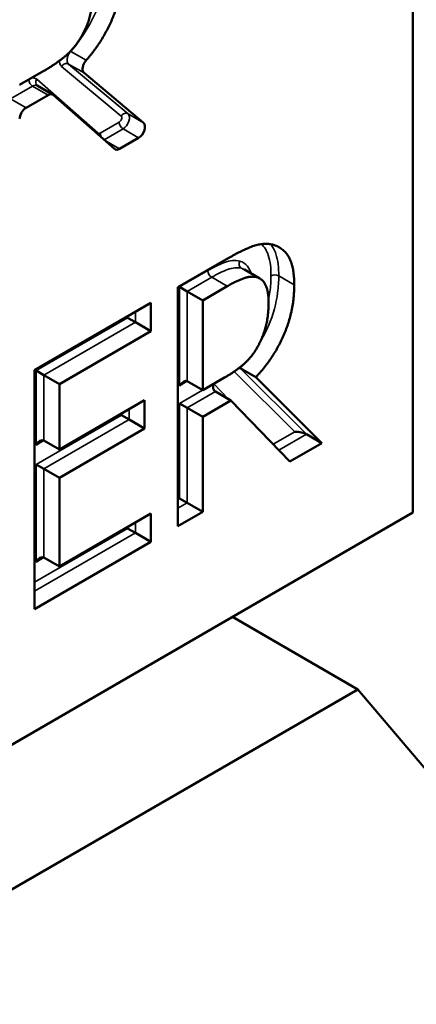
# Model space of a CAD drawing. Header units: inches. Extents: x 0 to 136, y 2 to 86.
# Tile 136 of 160: x 119.076 to 119.293, y 60.563 to 61.101. Entities that reach past the tile are written whole.
import ezdxf

# ---------------------------------------------------------------- set-up
doc = ezdxf.new("R2010")
doc.units = ezdxf.units.IN
doc.header["$LTSCALE"] = 4
doc.header["$MEASUREMENT"] = 0
doc.layers.add('Visible (ANSI)', color=7, linetype='Continuous', lineweight=50)
doc.layers.add('Visible Narrow (ANSI)', color=7, linetype='Continuous', lineweight=35)

msp = doc.modelspace()

# ---------------------------------------------------------------- linework, layer by layer
at = {"layer": 'Visible (ANSI)'}
for p, q in [((119.29076, 61.30333), (119.29076, 60.8313)), ((119.07551, 61.06501), (119.08872, 61.07263)), ((119.11075, 61.07153), (119.14332, 61.04433)), ((119.09354, 61.05972), (119.08506, 61.06461)), ((119.09104, 61.05947), (119.07905, 61.05254)), ((119.12745, 61.03005), (119.09381, 61.05952)), ((119.14058, 61.03609), (119.13021, 61.0301)), ((119.16215, 60.95446), (119.18838, 60.9696)), ((119.20699, 60.95921), (119.1985, 60.96411)), ((119.16215, 60.82382), (119.16215, 60.95446)), ((119.163, 60.95461), (119.16724, 60.95216)), ((119.17572, 60.94726), (119.16724, 60.95216)), ((119.18911, 60.95499), (119.17572, 60.94726)), ((119.08367, 60.90915), (119.1473, 60.94588)), ((119.1473, 60.94588), (119.1473, 60.93043)), ((119.17572, 60.94726), (119.17572, 60.89814)), ((119.13457, 60.93777), (119.13882, 60.93533)), ((119.1473, 60.93043), (119.13882, 60.93533)), ((119.1473, 60.93043), (119.09724, 60.90152)), ((119.08367, 60.77851), (119.08367, 60.90915)), ((119.08452, 60.90887), (119.08876, 60.90642)), ((119.2047, 60.90523), (119.19621, 60.91013)), ((119.09724, 60.90152), (119.08876, 60.90642)), ((119.17572, 60.89814), (119.16724, 60.90304)), ((119.17572, 60.89814), (119.18764, 60.90502)), ((119.2047, 60.90523), (119.24091, 60.86929)), ((119.09724, 60.90152), (119.09724, 60.86574)), ((119.19113, 60.89253), (119.18264, 60.89742)), ((119.09724, 60.86574), (119.14391, 60.89268)), ((119.14391, 60.89268), (119.14391, 60.87723)), ((119.19113, 60.89253), (119.17572, 60.88363)), ((119.2234, 60.85918), (119.19113, 60.89253)), ((119.163, 60.89098), (119.16724, 60.88853)), ((119.17572, 60.88363), (119.16724, 60.88853)), ((119.13118, 60.88458), (119.13542, 60.88213)), ((119.14391, 60.87723), (119.13542, 60.88213)), ((119.17572, 60.88363), (119.17572, 60.83165)), ((119.14391, 60.87723), (119.09724, 60.85029)), ((119.09724, 60.86574), (119.08876, 60.87064)), ((119.24091, 60.86929), (119.23243, 60.87419)), ((119.24091, 60.86929), (119.2234, 60.85918)), ((119.08452, 60.85763), (119.08876, 60.85518)), ((119.09724, 60.85029), (119.08876, 60.85518)), ((119.09724, 60.85029), (119.09724, 60.8018)), ((119.163, 60.839), (119.16724, 60.83655)), ((119.17572, 60.83165), (119.16724, 60.83655)), ((119.29076, 60.8313), (118.13066, 60.16151)), ((119.09724, 60.8018), (119.1473, 60.8307)), ((119.1473, 60.8307), (119.1473, 60.81524)), ((119.17572, 60.83165), (119.16215, 60.82382)), ((119.13457, 60.82259), (119.13882, 60.82014)), ((119.1473, 60.81524), (119.13882, 60.82014)), ((119.1473, 60.81524), (119.08367, 60.77851)), ((119.09724, 60.8018), (119.08876, 60.8067)), ((119.26055, 60.73468), (119.19198, 60.77427)), ((119.26055, 60.73468), (118.21757, 60.13251)), ((119.45596, 60.50454), (119.26055, 60.73468))]:
    msp.add_line(p, q, dxfattribs=at)
for centre, major_axis, ratio, start_param, end_param in [((119.09104, 61.05539), (0.0025, 0.00433), 0.57735, 6.169041, 7.068583), ((119.07905, 61.04846), (0.0025, 0.00433), 0.57735, 0.785398, 2.356194), ((119.14058, 61.04017), (0.0025, 0.00433), 0.57735, 3.926991, 6.183111), ((119.13021, 61.03418), (-0.0025, -0.00433), 0.57735, 6.169041, 7.068583), ((119.16512, 60.89936), (0.00212, 0.00367), 0.57735, 0, 1.570796), ((119.18373, 60.9005), (-0.00046, -0.0033), 0.709635, 4.50882, 6.003558), ((119.08664, 60.86697), (0.00212, 0.00367), 0.57735, 0, 1.570796), ((119.22823, 60.87422), (-0.0047, 0.00061), 0.226222, 3.639229, 5.210026), ((119.08664, 60.80302), (0.00212, 0.00367), 0.57735, 0, 1.570796)]:
    msp.add_ellipse(centre, major_axis=major_axis, ratio=ratio, start_param=start_param, end_param=end_param, dxfattribs=at)
for points, degree, knots in [([(119.13126, 61.12588), (119.13126, 61.11159), (119.11987, 61.08757), (119.11192, 61.07845)], 2, [0, 0, 0, 1, 1.800624, 1.800624, 1.800624]), ([(119.11075, 61.07153), (119.11046, 61.07177), (119.11024, 61.07212), (119.10997, 61.07298), (119.10993, 61.07349), (119.11001, 61.0746), (119.11014, 61.07519), (119.11053, 61.07626), (119.11075, 61.07674), (119.11128, 61.07764), (119.11159, 61.07807), (119.11192, 61.07845)], 3, [0, 0, 0, 0, 0.00496118, 0.00496118, 0.00992237, 0.00992237, 0.01488355, 0.01488355, 0.01888589, 0.01888589, 0.02288822, 0.02288822, 0.02288822, 0.02288822]), ([(119.08501, 61.06465), (119.08501, 61.06465), (119.08502, 61.06464), (119.08502, 61.06464), (119.08502, 61.06464), (119.08503, 61.06463), (119.08503, 61.06463), (119.08504, 61.06463), (119.08504, 61.06462), (119.08505, 61.06462), (119.08505, 61.06462), (119.08506, 61.06461)], 3, [0.671254, 0.671254, 0.671254, 0.671254, 0.6940829, 0.6940829, 0.7169117, 0.7169117, 0.7397405, 0.7397405, 0.7625693, 0.7625693, 0.7853982, 0.7853982, 0.7853982, 0.7853982])]:
    msp.add_open_spline(points, degree=degree, knots=knots, dxfattribs=at)
for points, degree in [([(119.10916, 61.09121), (119.11246, 61.09671), (119.11558, 61.10868), (119.11558, 61.11545)], 2), ([(119.08872, 61.07263), (119.09523, 61.07639), (119.10559, 61.08501), (119.10916, 61.09121)], 2), ([(119.18838, 60.9696), (119.19709, 60.97463), (119.20891, 60.97902), (119.21423, 60.97764)], 2), ([(119.21423, 60.97764), (119.21955, 60.97627), (119.22578, 60.966), (119.22578, 60.95573)], 2), ([(119.20534, 60.95991), (119.2025, 60.9607), (119.19479, 60.95827), (119.18911, 60.95499)], 2), ([(119.21176, 60.94625), (119.21176, 60.95197), (119.20864, 60.95896), (119.20534, 60.95991)], 2), ([(119.22578, 60.95573), (119.22578, 60.94144), (119.21451, 60.91555), (119.2047, 60.90523)], 2), ([(119.20598, 60.92238), (119.20891, 60.92767), (119.21176, 60.93948), (119.21176, 60.94625)], 2), ([(119.18764, 60.90502), (119.19342, 60.90835), (119.20277, 60.9164), (119.20598, 60.92238)], 2), ([(119.19565, 60.91038), (119.19586, 60.91031), (119.19605, 60.91022), (119.19621, 60.91013)], 3)]:
    msp.add_open_spline(points, degree=degree, dxfattribs=at)
at = {"layer": 'Visible Narrow (ANSI)'}
for p, q in [((119.11192, 61.07845), (119.10344, 61.08335)), ((119.0985, 61.07515), (119.13107, 61.04796)), ((119.13483, 61.04923), (119.10227, 61.07643)), ((119.10227, 61.07643), (119.11075, 61.07153)), ((119.07056, 61.05744), (119.08256, 61.06437)), ((119.08256, 61.06437), (119.09104, 61.05947)), ((119.1185, 61.03865), (119.08487, 61.06813)), ((119.07905, 61.05254), (119.07056, 61.05744)), ((119.14332, 61.04433), (119.13483, 61.04923)), ((119.12997, 61.04466), (119.11961, 61.03868)), ((119.12177, 61.03502), (119.13209, 61.04099)), ((119.13209, 61.04099), (119.14058, 61.03609)), ((119.13021, 61.0301), (119.12192, 61.03489)), ((119.1785, 60.96356), (119.163, 60.95461)), ((119.20534, 60.95991), (119.19685, 60.96481)), ((119.16724, 60.95216), (119.18062, 60.95989)), ((119.18911, 60.95499), (119.18062, 60.95989)), ((119.22578, 60.95573), (119.2173, 60.96063)), ((119.163, 60.95461), (119.163, 60.90059)), ((119.16724, 60.90304), (119.16724, 60.95216)), ((119.13882, 60.93533), (119.13882, 60.94098)), ((119.13457, 60.93777), (119.08452, 60.90887)), ((119.08876, 60.90642), (119.13882, 60.93533)), ((119.13457, 60.93853), (119.13457, 60.93777)), ((119.08452, 60.90887), (119.08452, 60.86819)), ((119.19293, 60.90837), (119.22611, 60.87544)), ((119.23243, 60.87419), (119.19621, 60.91013)), ((119.08876, 60.87064), (119.08876, 60.90642)), ((119.163, 60.90059), (119.16724, 60.90304)), ((119.17556, 60.89823), (119.163, 60.89098)), ((119.16724, 60.88853), (119.18264, 60.89742)), ((119.18974, 60.89333), (119.18173, 60.9016)), ((119.13542, 60.88213), (119.13542, 60.88779)), ((119.163, 60.89098), (119.163, 60.839)), ((119.16724, 60.83655), (119.16724, 60.88853)), ((119.13118, 60.88458), (119.08452, 60.85763)), ((119.08876, 60.85518), (119.13542, 60.88213)), ((119.13118, 60.88534), (119.13118, 60.88458)), ((119.08452, 60.86819), (119.08876, 60.87064)), ((119.22611, 60.87544), (119.21427, 60.86861)), ((119.21732, 60.86546), (119.23243, 60.87419)), ((119.08452, 60.85763), (119.08452, 60.80425)), ((119.08876, 60.8067), (119.08876, 60.85518)), ((119.163, 60.839), (119.16215, 60.83852)), ((119.16215, 60.83362), (119.16724, 60.83655)), ((119.13457, 60.82259), (119.08367, 60.7932)), ((119.13457, 60.82335), (119.13457, 60.82259)), ((119.13882, 60.82014), (119.13882, 60.8258)), ((119.08367, 60.78831), (119.13882, 60.82014)), ((119.08452, 60.80425), (119.08876, 60.8067))]:
    msp.add_line(p, q, dxfattribs=at)
for centre, major_axis, ratio, start_param, end_param in [((119.1025, 61.085), (0.00226, -0.00197), 0.261897, 5.302345, 5.353681), ((119.10062, 61.07393), (0.00192, 0.0023), 0.812411, 0.140361, 1.711158), ((119.08256, 61.06682), (0.0015, -0.0026), 0.57735, 4.003049, 5.497787), ((119.08044, 61.06151), (0.004, 0.00693), 0.57735, 6.169041, 6.824757), ((119.08256, 61.06028), (0.0025, 0.00433), 0.57735, 0, 0.785398), ((119.08699, 61.0669), (-0.00198, -0.00226), 0.811183, 4.872091, 6.283185), ((119.12997, 61.04629), (0.001, 0.00173), 0.57735, 3.926991, 6.183111), ((119.13319, 61.04673), (0.00192, 0.0023), 0.812411, 0.140361, 1.711158), ((119.13209, 61.04507), (0.0025, 0.00433), 0.57735, 3.926991, 6.183111), ((119.13209, 61.04344), (0.0015, -0.0026), 0.57735, 3.926991, 5.497787), ((119.12062, 61.03743), (-0.00198, -0.00226), 0.811183, 4.872091, 5.071218), ((119.11961, 61.04031), (-0.001, -0.00173), 0.57735, 6.169041, 7.068583), ((119.12173, 61.03745), (0.0015, -0.0026), 0.57735, 3.926991, 4.913927), ((119.18062, 60.96234), (0.0015, -0.0026), 0.57735, 3.926991, 5.497787), ((119.21518, 60.9594), (0.003, 0), 0.57735, 0.785398, 2.356194)]:
    msp.add_ellipse(centre, major_axis=major_axis, ratio=ratio, start_param=start_param, end_param=end_param, dxfattribs=at)
for points, knots in [([(119.10344, 61.08335), (119.10718, 61.08764), (119.11073, 61.09258), (119.11636, 61.10256), (119.11866, 61.10776), (119.12111, 61.116), (119.12178, 61.11916), (119.1226, 61.12519), (119.12277, 61.12806), (119.12277, 61.13078)], [0, 0, 0, 0, 0.0426775, 0.0426775, 0.0819722, 0.0819722, 0.1068616, 0.1068616, 0.1310906, 0.1310906, 0.1310906, 0.1310906]), ([(119.10227, 61.07643), (119.102, 61.07665), (119.10179, 61.07696), (119.10146, 61.07791), (119.10141, 61.07863), (119.10163, 61.08), (119.10182, 61.08063), (119.1023, 61.08171), (119.10256, 61.08216), (119.10303, 61.08286), (119.10323, 61.08311), (119.10344, 61.08335)], [-0.03651874, -0.03651874, -0.03651874, -0.03651874, -0.02924287, -0.02924287, -0.01853421, -0.01853421, -0.01029678, -0.01029678, -0.0039603, -0.0039603, 0, 0, 0, 0]), ([(119.09723, 61.0782), (119.09726, 61.07763), (119.09736, 61.07709), (119.09774, 61.07601), (119.09807, 61.07551), (119.0985, 61.07515)], [0.02369267, 0.02369267, 0.02369267, 0.02369267, 0.02924287, 0.02924287, 0.03651874, 0.03651874, 0.03651874, 0.03651874]), ([(119.20782, 60.97803), (119.20945, 60.97648), (119.21074, 60.97445), (119.21268, 60.96869), (119.21306, 60.96474), (119.21306, 60.96063)], [-0.06732153, -0.06732153, -0.06732153, -0.06732153, -0.03840576, -0.03840576, 0, 0, 0, 0]), ([(119.2173, 60.96063), (119.2173, 60.96492), (119.21691, 60.9691), (119.21502, 60.97471), (119.21405, 60.97647), (119.21286, 60.97794)], [0, 0, 0, 0, 0.03840576, 0.03840576, 0.06031132, 0.06031132, 0.06031132, 0.06031132]), ([(119.196, 60.96873), (119.196, 60.96873), (119.196, 60.96873), (119.196, 60.96873), (119.19355, 60.96941), (119.1906, 60.96903), (119.18462, 60.96691), (119.18155, 60.96532), (119.1785, 60.96356)], [-0.06559792, -0.06559792, -0.06559792, -0.06559792, -0.06557818, -0.06557818, -0.06557818, -0.03278909, -0.03278909, 0, 0, 0, 0]), ([(119.196, 60.96873), (119.19583, 60.96838), (119.19572, 60.96799), (119.19563, 60.96722), (119.19564, 60.96683), (119.1958, 60.9661), (119.19594, 60.96577), (119.19633, 60.9652), (119.19657, 60.96497), (119.19685, 60.96481)], [0, 0, 0, 0, 0.25, 0.25, 0.5, 0.5, 0.75, 0.75, 1, 1, 1, 1]), ([(119.20218, 60.96199), (119.20171, 60.96348), (119.20107, 60.96481), (119.19911, 60.9673), (119.19766, 60.96825), (119.196, 60.96873), (119.196, 60.96873), (119.196, 60.96873), (119.196, 60.96873)], [-0.0394879, -0.0394879, -0.0394879, -0.0394879, -0.02234482, -0.02234482, 0, 0, 0, 0.00001974, 0.00001974, 0.00001974, 0.00001974]), ([(119.18062, 60.95989), (119.18358, 60.96159), (119.18655, 60.96312), (119.19211, 60.96509), (119.1947, 60.96541), (119.19685, 60.96481)], [0, 0, 0, 0, 0.03278909, 0.03278909, 0.06557818, 0.06557818, 0.06557818, 0.06557818]), ([(119.20694, 60.92423), (119.20871, 60.92719), (119.2103, 60.93027), (119.21166, 60.93339), (119.21433, 60.93951), (119.21593, 60.94568), (119.21712, 60.95464), (119.2173, 60.95772), (119.2173, 60.96063)], [0.0429591, 0.0429591, 0.0429591, 0.0429591, 0.06742037, 0.06742037, 0.06742037, 0.11480243, 0.11480243, 0.14091841, 0.14091841, 0.14091841, 0.14091841]), ([(119.21306, 60.96063), (119.21306, 60.95783), (119.21289, 60.95489), (119.21229, 60.95042), (119.21204, 60.94894), (119.21173, 60.94744)], [-0.14091841, -0.14091841, -0.14091841, -0.14091841, -0.11480243, -0.11480243, -0.10216431, -0.10216431, -0.10216431, -0.10216431])]:
    msp.add_open_spline(points, degree=3, knots=knots, dxfattribs=at)
for points in [[(119.19685, 60.96481), (119.19744, 60.96464), (119.19799, 60.96441), (119.1985, 60.96411)], [(119.19621, 60.91013), (119.19711, 60.91108), (119.198, 60.91206), (119.19888, 60.91308)]]:
    msp.add_open_spline(points, degree=3, dxfattribs=at)

doc.saveas('drawing.dxf')
